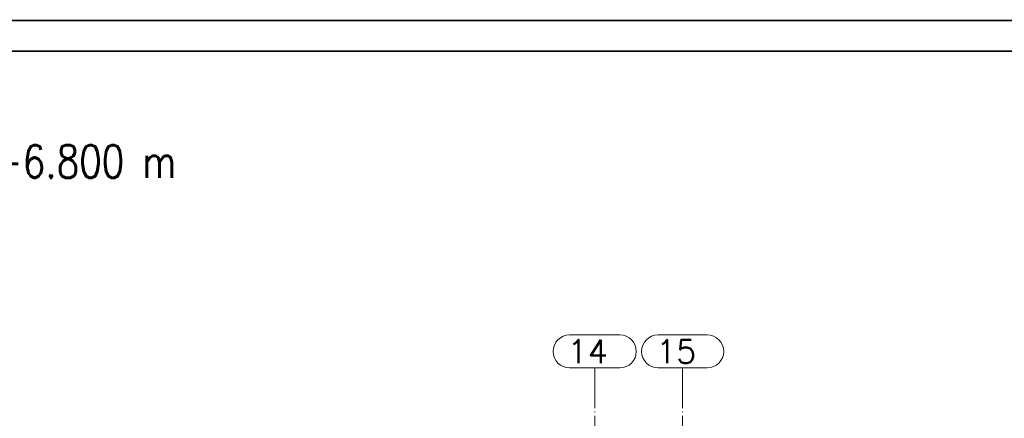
# Paper-space layout 'Layout1' of a CAD drawing. Extents: x -2 to 1243, y -36 to 596.
# Tile 52 of 84: x 599 to 808, y 509 to 594. Entities that reach past the tile are written whole.
import ezdxf
from ezdxf.enums import TextEntityAlignment as Align

# ---------------------------------------------------------------- set-up
doc = ezdxf.new("R2010")
doc.units = 0
doc.linetypes.add('ACAD_ISO04W100', pattern=[30.5, 24, -3, 0.5, -3])
doc.linetypes.add('HP_01_CER_B', pattern=[8, 5, -1, 1, -1])
doc.layers.get('DEFPOINTS').update_dxf_attribs({"color": 132, "linetype": 'CONTINUOUS'})
doc.layers.add('RAMECEK_HP', color=251, linetype='CONTINUOUS')
doc.layers.add('SS_1.ET-HALA_TaO-RASTR', color=7, linetype='HP_01_CER_B', lineweight=13)
doc.layers.add('SS_NADPIS_7', color=6, linetype='CONTINUOUS', lineweight=70)
doc.styles.add('ROMANS', font='romans.shx', dxfattribs={"width": 0.8})
doc.styles.add('romans.shx', font='romans.shx', dxfattribs={"height": 5})

# ---------------------------------------------------------------- blocks, each defined once
blk = doc.blocks.new('*U6')
at = {"layer": 'RAMECEK_HP', "lineweight": 35, "const_width": 0.35}
for points in [[(0, 594), (0, 0), (1051, 0), (1051, 594)], [(6.5, 587.5), (6.5, 6.5), (1044.5, 6.5), (1044.5, 587.5)]]:
    blk.add_lwpolyline(points, close=True, dxfattribs=at)
at = {"layer": 'DEFPOINTS', "style": 'ROMANS', "width": 0.8}
blk.add_attdef('TISK', text='', height=10, dxfattribs=at).set_placement((1051, -33), align=Align.RIGHT)

psp = doc.layouts.get("Layout1")

# ---------------------------------------------------------------- linework, layer by layer
at = {"layer": 'SS_1.ET-HALA_TaO-RASTR', "linetype": 'Continuous', "ltscale": 0.25}
for p, q in [((726.4496, 527.0306), (715.7591, 527.0306)), ((745.0305, 527.0306), (734.5781, 527.0306)), ((715.7591, 520.0306), (726.4496, 520.0306)), ((734.5781, 520.0306), (745.0305, 520.0306))]:
    psp.add_line(p, q, dxfattribs=at)
at = {"layer": 'SS_1.ET-HALA_TaO-RASTR', "linetype": 'ACAD_ISO04W100', "ltscale": 0.25}
for p, q in [((721.1043, 515.0306), (721.1043, 520.0306)), ((739.8043, 515.0306), (739.8043, 520.0306)), ((721.1043, 53.9575), (721.1043, 515.0316)), ((721.1043, 515.0316), (721.1043, 515.0306)), ((739.8043, 53.9575), (739.8043, 515.0316)), ((739.8043, 515.0316), (739.8043, 515.0306))]:
    psp.add_line(p, q, dxfattribs=at)
at = {"layer": 'SS_1.ET-HALA_TaO-RASTR', "linetype": 'Continuous', "ltscale": 0.25}
for centre, start, end in [((715.7591, 523.5306), 90, 270), ((726.4496, 523.5306), 270, 90), ((734.5781, 523.5306), 90, 270), ((745.0305, 523.5306), 270, 90)]:
    psp.add_arc(centre, 3.5, start, end, dxfattribs=at)

# ---------------------------------------------------------------- block references
at = {"layer": 'RAMECEK_HP'}
psp.add_blockref('*U6', (0, 0), dxfattribs=at)

# ---------------------------------------------------------------- texts
at = {"layer": 'SS_1.ET-HALA_TaO-RASTR', "color": 7, "style": 'romans.shx'}
for s, p in [('14', (715.3202, 521.0306)), ('15', (734.1392, 521.0306))]:
    psp.add_text(s, height=5, dxfattribs=at).set_placement(p)
at = {"layer": 'SS_NADPIS_7', "color": 6, "style": 'romans.shx', "width": 0.8}
psp.add_text('ÚROVEŇ +6.800 m', height=7, dxfattribs=at).set_placement((559.6276, 560.4842))

doc.saveas('drawing.dxf')
